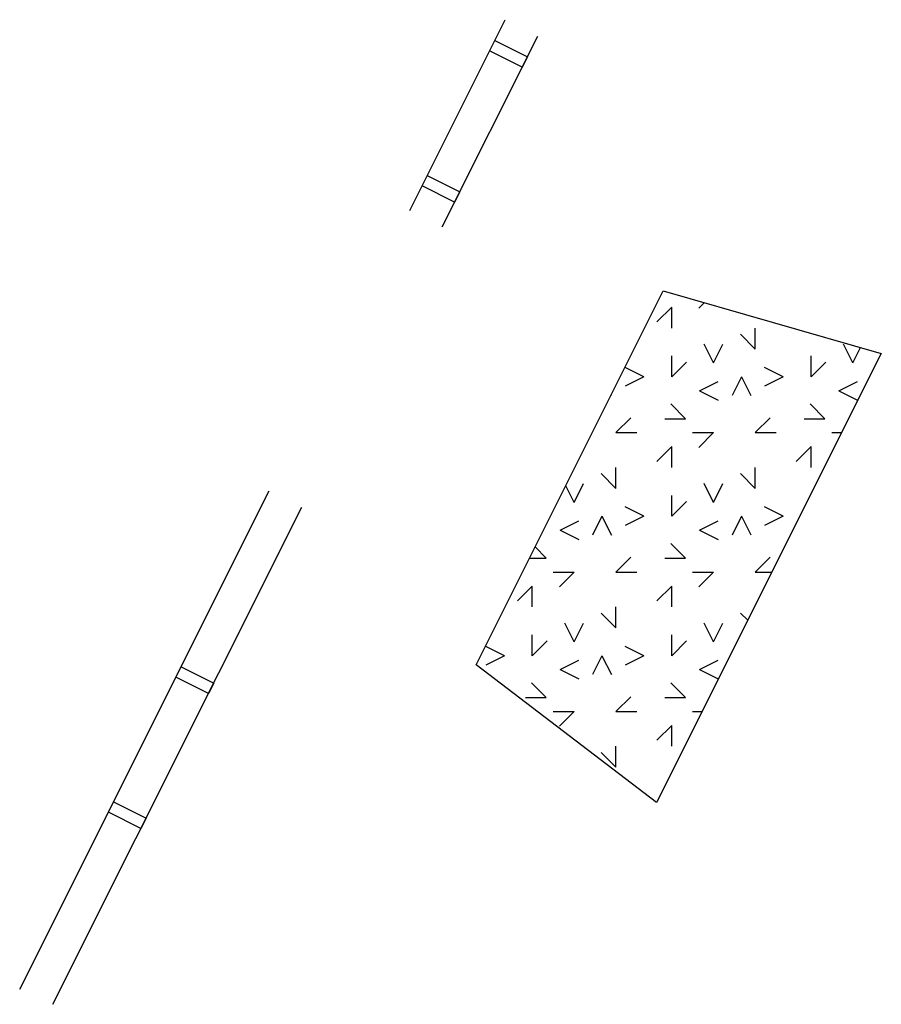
# Model space of a CAD drawing. Header units: feet. Extents: x 1609737 to 1611449, y 574802 to 575794.
# Tile 39 of 256: x 1609827 to 1609888, y 575443 to 575513. Entities that reach past the tile are written whole.
import ezdxf

# ---------------------------------------------------------------- set-up
doc = ezdxf.new("R2010")
doc.units = ezdxf.units.FT
doc.header["$MEASUREMENT"] = 0
doc.layers.add('C-DAM-NEW', color=5, linetype='Continuous')
doc.layers.add('C-HTCH', color=7, linetype='Continuous')

msp = doc.modelspace()

# ---------------------------------------------------------------- hatches: boundary and pattern name
at = {"layer": 'C-HTCH', "linetype": 'Continuous'}
h = msp.add_hatch(dxfattribs=at)
h.set_pattern_fill('QUARTZ 04', color=256, scale=0.5, pattern_type=2)
h.set_pattern_definition([(0, (1616399.355, 576533.587), (10, 10), [1.5, -4, 1.5, -3]), (0, (1616402.855, 576534.587), (10, 10), [1.5, -8.5]), (90, (1616403.355, 576537.587), (-10, 10), [1.5, -2, 1.5, -5]), (90, (1616399.355, 576539.587), (-10, 10), [1.5, -8.5]), (45, (1616403.355, 576537.587), (0, 10), [1.5, -6.985281, 1.5, -4.156854]), (135, (1616404.355, 576534.587), (-10, 0), [1.5, -5.571068, 1.5, -5.571068]), (225, (1616403.355, 576542.587), (-1e-15, -10), [1.5, -12.642136]), (225, (1616406.355, 576533.587), (-1e-15, -10), [1.5, -12.642136]), (26.56505, (1616405.3546, 576536.5872), (10, 4e-09), [1.5, -20.86068]), (63.43495, (1616406.3546, 576538.5872), (4e-09, 10), [1.5, -20.86068]), (116.56505, (1616406.3546, 576538.5872), (-4e-09, 10), [1.5, -20.86068]), (153.43495, (1616401.3546, 576537.5872), (-10, 4e-09), [1.5, -20.86068]), (206.56505, (1616401.3546, 576537.5872), (-10, -4e-09), [1.5, -20.86068]), (243.43495, (1616398.3546, 576537.5872), (-4e-09, -10), [1.5, -20.86068]), (296.56505, (1616398.3546, 576537.5872), (4e-09, -10), [1.5, -20.86068]), (333.43495, (1616405.3546, 576536.5872), (10, -4e-09), [1.5, -20.86068])])
h.paths.add_polyline_path([(1609872.762, 575493.758), (1609859.326, 575466.935), (1609872.282, 575457.076), (1609888.405, 575489.263)])

# ---------------------------------------------------------------- linework, layer by layer
at = {"layer": 'C-DAM-NEW', "flags": 128}
for points in [[(1609854.565, 575499.533), (1609861.422, 575513.218)], [(1609856.904, 575498.36), (1609863.762, 575512.046)], [(1609860.672, 575511.721), (1609863.011, 575510.549), (1609862.638, 575509.804)], [(1609855.819, 575502.035), (1609858.158, 575500.863), (1609862.638, 575509.804), (1609860.299, 575510.976)], [(1609858.158, 575500.863), (1609857.785, 575500.118), (1609855.446, 575501.29)], [(1609826.577, 575443.675), (1609844.486, 575479.417)], [(1609828.959, 575442.588), (1609846.825, 575478.244)], [(1609838.166, 575466.804), (1609840.505, 575465.631), (1609840.14, 575464.902)], [(1609833.313, 575457.118), (1609835.652, 575455.946), (1609840.132, 575464.886), (1609837.792, 575466.059)], [(1609835.652, 575455.946), (1609835.279, 575455.201), (1609832.939, 575456.373)]]:
    msp.add_lwpolyline(points, dxfattribs=at)
at = {"layer": 'C-HTCH', "linetype": 'Continuous', "flags": 128}
msp.add_lwpolyline([(1609872.282, 575457.076), (1609859.326, 575466.935), (1609872.762, 575493.758), (1609888.405, 575489.263)], close=True, dxfattribs=at)

doc.saveas('drawing.dxf')
